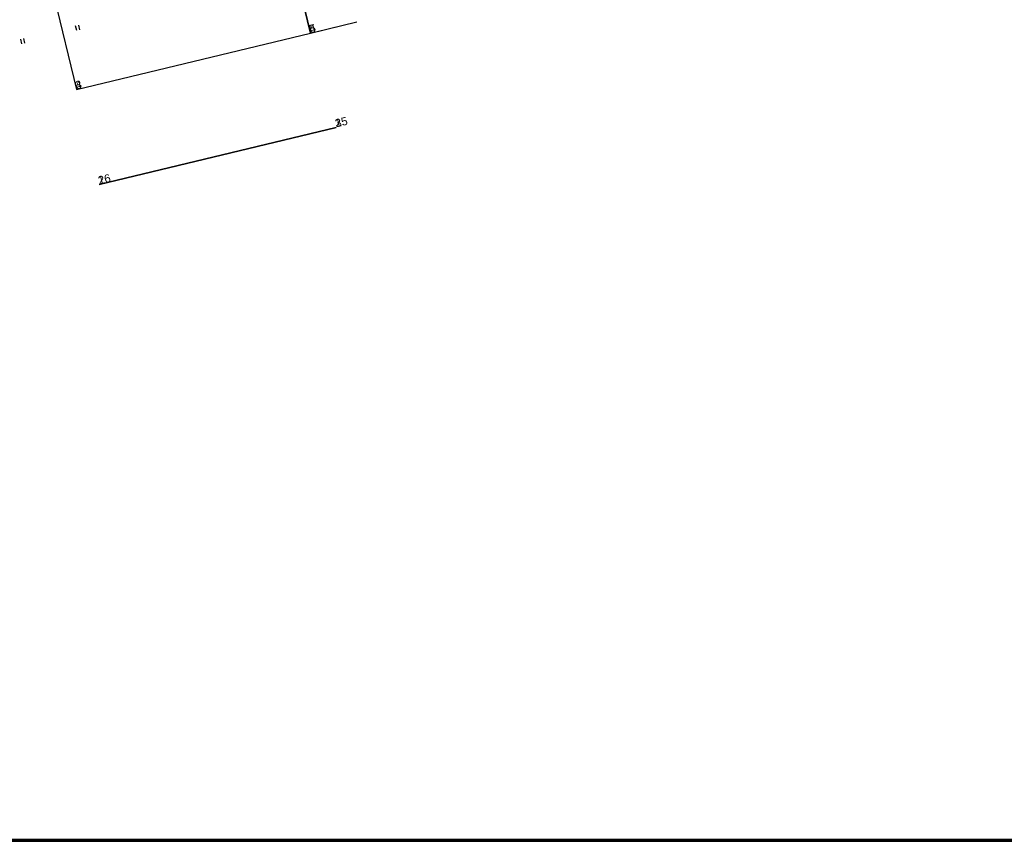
# Model space of a CAD drawing. Header units: millimetres. Extents: x -10 to 1169, y 1 to 1686.
# Tile 92 of 224: x 779 to 901, y 4 to 106. Entities that reach past the tile are written whole.
import ezdxf

# ---------------------------------------------------------------- set-up
doc = ezdxf.new("R2010")
doc.units = ezdxf.units.MM
for name, color, linetype in [('CONTURS', 7, 'Continuous'), ('Листы', 7, 'Continuous'), ('УЧАСТКИ', 7, 'Continuous')]:
    doc.layers.add(name, color=color, linetype=linetype)
doc.styles.get("Standard").update_dxf_attribs({"font": 'arial.ttf'})

# ---------------------------------------------------------------- blocks, each defined once
blk = doc.blocks.new('401')
at = {"layer": 'CONTURS'}
for p, q in [((0, 0), (0, 1.2)), ((0.8, 0), (0.8, 1.2))]:
    blk.add_line(p, q, dxfattribs=at)

msp = doc.modelspace()

# ---------------------------------------------------------------- linework, layer by layer
at = {"layer": 'Листы', "lineweight": 70, "ltscale": 200}
msp.add_lwpolyline([(1149.52969, 290.32974), (71.00347, 290.32974), (71.00347, 4.44969), (1149.52969, 4.44969)], close=True, dxfattribs=at)
at = {"layer": 'УЧАСТКИ', "color": 6, "linetype": 'Continuous', "lineweight": -2}
for p, q in [((814.59039, 104.49752), (808.06879, 131.61432)), ((808.06879, 131.61432), (814.59039, 104.49752)), ((778.80606, 125.67786), (785.57009, 97.50858)), ((778.80606, 125.67786), (785.57009, 97.50858)), ((814.59039, 104.49752), (820.33609, 105.8833)), ((814.59039, 104.49752), (817.61804, 105.22774)), ((785.57009, 97.50858), (814.59039, 104.49752)), ((785.57009, 97.50858), (814.59039, 104.49752)), ((817.77765, 92.80862), (788.39758, 85.73329)), ((788.39758, 85.73329), (817.77765, 92.80862))]:
    msp.add_line(p, q, dxfattribs=at)

# ---------------------------------------------------------------- block references
at = {"layer": 'CONTURS', "lineweight": -2, "xscale": 0.4999999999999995, "yscale": 0.4999999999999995, "zscale": 0.4999999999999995, "rotation": 13.50227474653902}
for p in [(785.61544, 104.80203), (778.80891, 103.16765)]:
    msp.add_blockref('401', p, dxfattribs=at)

# ---------------------------------------------------------------- texts
at = {"layer": 'УЧАСТКИ', "color": 6, "lineweight": -2}
for s, p in [('5', (814.59039, 104.49752)), ('4', (814.59039, 104.49752)), ('4', (814.59039, 104.49752)), ('3', (785.57009, 97.50858)), ('4', (785.57009, 97.50858)), ('15', (817.77765, 92.80862)), ('2', (817.77765, 92.80862)), ('3', (817.77765, 92.80862)), ('2', (788.39758, 85.73329)), ('16', (788.39758, 85.73329))]:
    msp.add_text(s, height=1, rotation=13.5022747, dxfattribs=at).set_placement(p)

doc.saveas('drawing.dxf')
